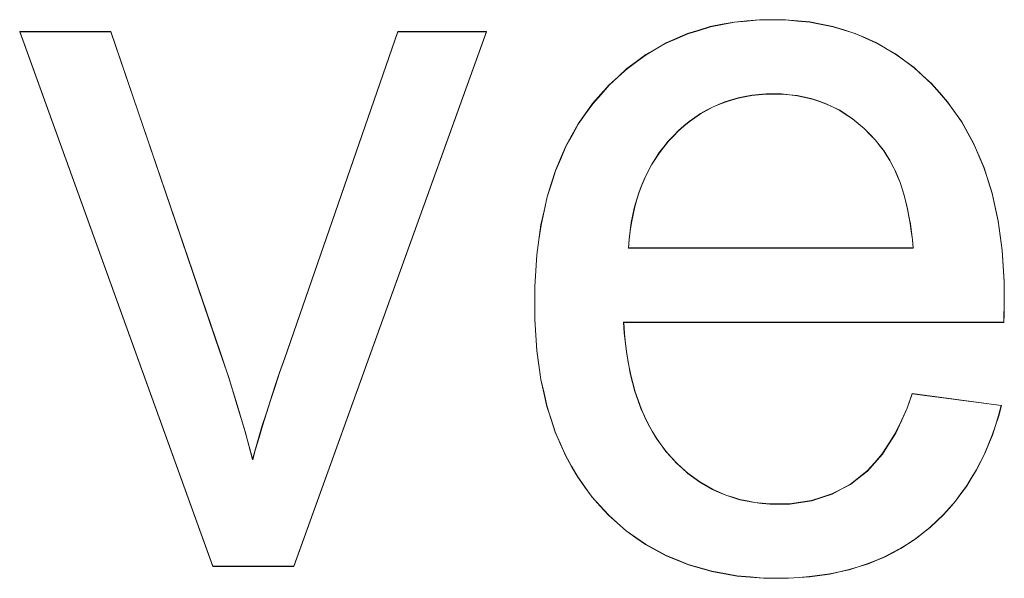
# Model space of a CAD drawing. Extents: x 229 to 926, y 37 to 878.
# Tile 99 of 163: x 344.38 to 347.72, y 804.49 to 806.38. Entities that reach past the tile are written whole.
import ezdxf
from ezdxf.lldxf.tags import DXFTag

# ---------------------------------------------------------------- set-up
doc = ezdxf.new("R2010")
doc.units = 0
doc.layers.get('0').update_dxf_attribs({"linetype": 'fein_strichliert', "lineweight": 13})
doc.layers.add('Beschriftung', color=7, linetype='Continuous', lineweight=25)
doc.layers.add('Beschriftung-A03CPAFWA9', color=7, linetype='Continuous', lineweight=25)
tags = doc.linetypes.add('fein_strichliert', pattern=[4, 1, -2, 1]).pattern_tags.tags
tags[8:9] = [DXFTag(74, 4), DXFTag(75, 0), DXFTag(340, '0'), DXFTag(46, 0.0), DXFTag(50, 0.0), DXFTag(44, 0.0), DXFTag(45, 0.0)]
tags[6:7] = [DXFTag(74, 4), DXFTag(75, 0), DXFTag(340, '0'), DXFTag(46, 0.0), DXFTag(50, 0.0), DXFTag(44, 0.0), DXFTag(45, 0.0)]
tags[4:5] = [DXFTag(74, 4), DXFTag(75, 0), DXFTag(340, '0'), DXFTag(46, 0.0), DXFTag(50, 0.0), DXFTag(44, 0.0), DXFTag(45, 0.0)]

# ---------------------------------------------------------------- blocks, each defined once
blk = doc.blocks.new('Referenz-A03CPAFUA9', base_point=(255.7277, 66.0323))
at = {"layer": 'Beschriftung', "color": 0, "lineweight": -2}
for p, q in [((346.76, 806.3635), (346.8005, 806.3713)), ((346.8005, 806.3713), (346.8431, 806.3754)), ((346.8431, 806.3754), (346.8857, 806.3793)), ((346.8857, 806.3793), (346.9303, 806.3793)), ((346.9303, 806.3793), (346.9735, 806.3793)), ((346.9735, 806.3793), (347.0148, 806.3754)), ((347.0148, 806.3754), (347.056, 806.3715)), ((347.056, 806.3715), (347.0953, 806.3638)), ((345.0345, 804.5271), (344.3809, 806.3393)), ((344.3809, 806.3393), (344.6895, 806.3393)), ((344.6895, 806.3393), (345.0591, 805.254)), ((345.2782, 805.2336), (345.6611, 806.3393)), ((345.9615, 806.3393), (345.309, 804.5271)), ((345.6611, 806.3393), (345.9615, 806.3393)), ((346.6427, 806.332), (346.6812, 806.3438)), ((346.6812, 806.3438), (346.7195, 806.3556)), ((346.7195, 806.3556), (346.76, 806.3635)), ((347.0953, 806.3638), (347.1347, 806.3561)), ((347.1347, 806.3561), (347.1719, 806.3445)), ((347.1719, 806.3445), (347.2092, 806.3329)), ((346.57, 806.3005), (346.6064, 806.3162)), ((346.6064, 806.3162), (346.6427, 806.332)), ((347.2092, 806.3329), (347.2445, 806.3174)), ((347.2445, 806.3174), (347.2799, 806.302)), ((346.5016, 806.261), (346.5358, 806.2807)), ((346.5358, 806.2807), (346.57, 806.3005)), ((347.2799, 806.302), (347.3132, 806.2826)), ((347.3132, 806.2826), (347.3465, 806.2634)), ((346.4372, 806.2137), (346.4693, 806.2373)), ((346.4693, 806.2373), (346.5016, 806.261)), ((347.3465, 806.2634), (347.3778, 806.2402)), ((347.3778, 806.2402), (347.4093, 806.217)), ((346.407, 806.1861), (346.4372, 806.2137)), ((347.4093, 806.217), (347.4386, 806.1899)), ((346.377, 806.1586), (346.407, 806.1861)), ((347.4386, 806.1899), (347.468, 806.1629)), ((346.349, 806.127), (346.377, 806.1586)), ((347.468, 806.1629), (347.4954, 806.132)), ((346.321, 806.0954), (346.349, 806.127)), ((346.7911, 806.1077), (346.769, 806.1011)), ((346.8133, 806.1144), (346.7911, 806.1077)), ((346.8365, 806.1188), (346.8133, 806.1144)), ((346.8597, 806.1233), (346.8365, 806.1188)), ((346.8839, 806.1255), (346.8597, 806.1233)), ((346.9081, 806.1277), (346.8839, 806.1255)), ((346.9332, 806.1277), (346.9081, 806.1277)), ((346.961, 806.1277), (346.9332, 806.1277)), ((346.9876, 806.125), (346.961, 806.1277)), ((347.0141, 806.1222), (346.9876, 806.125)), ((347.0394, 806.1166), (347.0141, 806.1222)), ((347.0646, 806.111), (347.0394, 806.1166)), ((347.0886, 806.1026), (347.0646, 806.111)), ((347.1124, 806.0943), (347.0886, 806.1026)), ((347.4954, 806.132), (347.5228, 806.101)), ((346.2965, 806.0608), (346.321, 806.0954)), ((346.7065, 806.0722), (346.6863, 806.0611)), ((346.7266, 806.0833), (346.7065, 806.0722)), ((346.7477, 806.0922), (346.7266, 806.0833)), ((346.769, 806.1011), (346.7477, 806.0922)), ((347.1351, 806.0832), (347.1124, 806.0943)), ((347.1577, 806.0721), (347.1351, 806.0832)), ((347.1791, 806.0582), (347.1577, 806.0721)), ((347.5228, 806.101), (347.5468, 806.0669)), ((346.272, 806.026), (346.2965, 806.0608)), ((346.6671, 806.0478), (346.648, 806.0345)), ((346.6863, 806.0611), (346.6671, 806.0478)), ((347.2004, 806.0443), (347.1791, 806.0582)), ((347.2205, 806.0276), (347.2004, 806.0443)), ((347.5468, 806.0669), (347.5708, 806.0329)), ((346.2509, 805.9881), (346.272, 806.026)), ((346.6116, 806.0035), (346.5945, 805.9857)), ((346.6297, 806.019), (346.6116, 806.0035)), ((346.648, 806.0345), (346.6297, 806.019)), ((347.2406, 806.0109), (347.2205, 806.0276)), ((347.2593, 805.9914), (347.2406, 806.0109)), ((347.5708, 806.0329), (347.5914, 805.9957)), ((346.23, 805.9501), (346.2509, 805.9881)), ((346.5945, 805.9857), (346.5772, 805.9679)), ((347.2782, 805.972), (347.2593, 805.9914)), ((347.2956, 805.9498), (347.2782, 805.972)), ((347.5914, 805.9957), (347.6119, 805.9585)), ((346.2125, 805.909), (346.23, 805.9501)), ((346.5621, 805.9487), (346.5468, 805.9294)), ((346.5772, 805.9679), (346.5621, 805.9487)), ((347.307, 805.9354), (347.2956, 805.9498)), ((347.6119, 805.9585), (347.629, 805.9181)), ((346.1949, 805.8678), (346.2125, 805.909)), ((346.5335, 805.9086), (346.5201, 805.8879)), ((346.5468, 805.9294), (346.5335, 805.9086)), ((347.3173, 805.9192), (347.307, 805.9354)), ((347.3275, 805.9031), (347.3173, 805.9192)), ((347.3366, 805.8852), (347.3275, 805.9031)), ((347.629, 805.9181), (347.6462, 805.8778)), ((346.5201, 805.8879), (346.5087, 805.8656)), ((347.3458, 805.8673), (347.3366, 805.8852)), ((347.6462, 805.8778), (347.6599, 805.8343)), ((346.1809, 805.8235), (346.1949, 805.8678)), ((346.4973, 805.8434), (346.4878, 805.8196)), ((346.5087, 805.8656), (346.4973, 805.8434)), ((347.3538, 805.8476), (347.3458, 805.8673)), ((347.3619, 805.8279), (347.3538, 805.8476)), ((346.1669, 805.7792), (346.1809, 805.8235)), ((346.4878, 805.8196), (346.4783, 805.7959)), ((347.3688, 805.8064), (347.3619, 805.8279)), ((347.3756, 805.7849), (347.3688, 805.8064)), ((347.6599, 805.8343), (347.6735, 805.7908)), ((346.1564, 805.7317), (346.1669, 805.7792)), ((346.4708, 805.7706), (346.4631, 805.7453)), ((346.4783, 805.7959), (346.4708, 805.7706)), ((347.3814, 805.7615), (347.3756, 805.7849)), ((347.6735, 805.7908), (347.6839, 805.7441)), ((346.4631, 805.7453), (346.4575, 805.7186)), ((347.3873, 805.7383), (347.3814, 805.7615)), ((347.3919, 805.7131), (347.3873, 805.7383)), ((347.6839, 805.7441), (347.694, 805.6975)), ((346.1459, 805.6841), (346.1564, 805.7317)), ((346.4575, 805.7186), (346.4518, 805.6919)), ((347.3966, 805.6881), (347.3919, 805.7131)), ((346.1389, 805.6335), (346.1459, 805.6841)), ((346.4518, 805.6919), (346.4481, 805.6636)), ((347.4002, 805.6612), (347.3966, 805.6881)), ((347.694, 805.6975), (347.7009, 805.6477)), ((346.4443, 805.6354), (346.4425, 805.6056)), ((346.4481, 805.6636), (346.4443, 805.6354)), ((347.4037, 805.6343), (347.4002, 805.6612)), ((347.7009, 805.6477), (347.7078, 805.5979)), ((346.1319, 805.5828), (346.1389, 805.6335)), ((346.4425, 805.6056), (347.4061, 805.6056)), ((347.4061, 805.6056), (347.4037, 805.6343)), ((346.1284, 805.5289), (346.1319, 805.5828)), ((347.7078, 805.5979), (347.7112, 805.545)), ((347.7112, 805.545), (347.7147, 805.492)), ((346.1249, 805.475), (346.1284, 805.5289)), ((346.1249, 805.4179), (346.1249, 805.475)), ((347.7147, 805.492), (347.7147, 805.436)), ((347.7147, 805.436), (347.7147, 805.4223)), ((346.1249, 805.3627), (346.1249, 805.4179)), ((347.7147, 805.4223), (347.7142, 805.4019)), ((347.7138, 805.3814), (347.713, 805.3541)), ((347.7142, 805.4019), (347.7138, 805.3814)), ((346.1284, 805.3106), (346.1249, 805.3627)), ((347.713, 805.3541), (346.4261, 805.3541)), ((346.4261, 805.3541), (346.4282, 805.3168)), ((346.1318, 805.2585), (346.1284, 805.3106)), ((346.4282, 805.3168), (346.4322, 805.2817)), ((346.4322, 805.2817), (346.4363, 805.2466)), ((345.0591, 805.254), (345.0891, 805.1662)), ((346.1387, 805.2094), (346.1318, 805.2585)), ((346.4363, 805.2466), (346.4423, 805.2137)), ((345.2608, 805.1832), (345.2782, 805.2336)), ((346.1457, 805.1604), (346.1387, 805.2094)), ((346.4423, 805.2137), (346.4484, 805.1807)), ((345.2452, 805.1365), (345.2608, 805.1832)), ((346.4484, 805.1807), (346.4564, 805.15)), ((345.0891, 805.1662), (345.1167, 805.0749)), ((345.2297, 805.0898), (345.2452, 805.1365)), ((346.1561, 805.1144), (346.1457, 805.1604)), ((346.4564, 805.15), (346.4644, 805.1192)), ((346.1664, 805.0685), (346.1561, 805.1144)), ((346.4644, 805.1192), (346.4745, 805.0907)), ((347.3862, 805.0633), (347.4029, 805.1121)), ((347.4029, 805.1121), (347.7048, 805.0721)), ((345.1167, 805.0749), (345.1442, 804.9836)), ((345.2161, 805.0467), (345.2297, 805.0898)), ((346.4745, 805.0907), (346.4845, 805.0622)), ((347.7048, 805.0721), (347.6959, 805.0374)), ((345.2025, 805.0036), (345.2161, 805.0467)), ((346.1803, 805.0255), (346.1664, 805.0685)), ((346.4845, 805.0622), (346.4966, 805.0358)), ((346.4966, 805.0358), (346.5087, 805.0094)), ((347.3666, 805.0211), (347.3862, 805.0633)), ((347.6959, 805.0374), (347.6851, 805.0045)), ((345.1908, 804.9642), (345.2025, 805.0036)), ((346.1942, 804.9826), (346.1803, 805.0255)), ((346.5087, 805.0094), (346.5227, 804.9853)), ((347.3471, 804.9789), (347.3666, 805.0211)), ((347.6851, 805.0045), (347.6743, 804.9717)), ((345.1442, 804.9836), (345.1695, 804.8889)), ((346.2115, 804.9428), (346.1942, 804.9826)), ((346.5227, 804.9853), (346.5368, 804.961)), ((347.3245, 804.9433), (347.3471, 804.9789)), ((347.6743, 804.9717), (347.6615, 804.9408)), ((345.1791, 804.9247), (345.1908, 804.9642)), ((346.2288, 804.9031), (346.2115, 804.9428)), ((346.5368, 804.961), (346.5529, 804.9389)), ((346.5529, 804.9389), (346.569, 804.917)), ((347.3019, 804.9078), (347.3245, 804.9433)), ((347.6615, 804.9408), (347.6488, 804.91)), ((345.1695, 804.8889), (345.1791, 804.9247)), ((346.2496, 804.8663), (346.2288, 804.9031)), ((346.569, 804.917), (346.587, 804.8972)), ((347.2764, 804.8789), (347.3019, 804.9078)), ((347.6488, 804.91), (347.6342, 804.8811)), ((346.587, 804.8972), (346.6051, 804.8774)), ((346.6051, 804.8774), (346.6243, 804.86)), ((347.2509, 804.85), (347.2764, 804.8789)), ((347.6342, 804.8811), (347.6195, 804.8522)), ((346.2704, 804.8296), (346.2496, 804.8663)), ((346.6243, 804.86), (346.6435, 804.8427)), ((346.6435, 804.8427), (346.6638, 804.8279)), ((347.2225, 804.8277), (347.2509, 804.85)), ((347.6195, 804.8522), (347.603, 804.8252)), ((346.2946, 804.796), (346.2704, 804.8296)), ((346.6638, 804.8279), (346.6841, 804.813)), ((346.6841, 804.813), (346.7056, 804.8006)), ((347.1627, 804.7888), (347.194, 804.8055)), ((347.194, 804.8055), (347.2225, 804.8277)), ((347.603, 804.8252), (347.5865, 804.7983)), ((346.3188, 804.7623), (346.2946, 804.796)), ((346.7056, 804.8006), (346.727, 804.7882)), ((346.727, 804.7882), (346.7495, 804.7783)), ((346.7495, 804.7783), (346.7721, 804.7683)), ((347.0969, 804.7609), (347.1313, 804.772)), ((347.1313, 804.772), (347.1627, 804.7888)), ((347.568, 804.7732), (347.5495, 804.7482)), ((347.5865, 804.7983), (347.568, 804.7732)), ((346.3466, 804.7317), (346.3188, 804.7623)), ((346.7721, 804.7683), (346.7957, 804.7609)), ((346.7957, 804.7609), (346.8195, 804.7535)), ((346.8195, 804.7535), (346.8442, 804.7486)), ((346.8442, 804.7486), (346.869, 804.7436)), ((346.869, 804.7436), (346.895, 804.7411)), ((346.895, 804.7411), (346.9208, 804.7386)), ((346.9208, 804.7386), (346.9478, 804.7386)), ((346.9478, 804.7386), (346.988, 804.7386)), ((346.988, 804.7386), (347.0253, 804.7442)), ((347.0253, 804.7442), (347.0626, 804.7498)), ((347.0626, 804.7498), (347.0969, 804.7609)), ((347.5495, 804.7482), (347.5292, 804.7251)), ((346.3743, 804.7011), (346.3466, 804.7317)), ((347.5089, 804.7021), (347.4866, 804.6809)), ((347.5292, 804.7251), (347.5089, 804.7021)), ((346.4044, 804.6744), (346.3743, 804.7011)), ((346.4346, 804.6476), (346.4044, 804.6744)), ((347.4866, 804.6809), (347.4644, 804.6598)), ((346.4672, 804.6247), (346.4346, 804.6476)), ((347.4402, 804.6406), (347.416, 804.6214)), ((347.4644, 804.6598), (347.4402, 804.6406)), ((346.4998, 804.6017), (346.4672, 804.6247)), ((347.3902, 804.6046), (347.3643, 804.5879)), ((347.416, 804.6214), (347.3902, 804.6046)), ((346.5349, 804.5826), (346.4998, 804.6017)), ((346.5699, 804.5635), (346.5349, 804.5826)), ((347.3369, 804.5735), (347.3094, 804.5591)), ((347.3643, 804.5879), (347.3369, 804.5735)), ((346.6074, 804.5483), (346.5699, 804.5635)), ((346.6449, 804.533), (346.6074, 804.5483)), ((347.2802, 804.5471), (347.251, 804.5351)), ((347.3094, 804.5591), (347.2802, 804.5471)), ((345.309, 804.5271), (345.0345, 804.5271)), ((346.6848, 804.5215), (346.6449, 804.533)), ((346.7247, 804.51), (346.6848, 804.5215)), ((346.7672, 804.5024), (346.7247, 804.51)), ((346.8096, 804.4948), (346.7672, 804.5024)), ((347.1567, 804.5086), (347.1243, 804.5014)), ((347.1893, 804.5158), (347.1567, 804.5086)), ((347.2202, 804.5255), (347.1893, 804.5158)), ((347.251, 804.5351), (347.2202, 804.5255)), ((346.8544, 804.4909), (346.8096, 804.4948)), ((346.8993, 804.487), (346.8544, 804.4909)), ((346.9465, 804.487), (346.8993, 804.487)), ((346.9841, 804.487), (346.9465, 804.487)), ((347.02, 804.4895), (346.9841, 804.487)), ((347.0559, 804.4919), (347.02, 804.4895)), ((347.0901, 804.4967), (347.0559, 804.4919)), ((347.1243, 804.5014), (347.0901, 804.4967))]:
    blk.add_line(p, q, dxfattribs=at)
blk = doc.blocks.new('Referenz-A03CPAG8A9', base_point=(281.5986, 66.0323))
at = {"layer": 'Beschriftung-A03CPAFWA9', "color": 0, "lineweight": -2}
for p, q in [((346.7604, 806.3627), (346.801, 806.3705)), ((346.801, 806.3705), (346.8435, 806.3745)), ((346.8435, 806.3745), (346.8861, 806.3784)), ((346.8861, 806.3784), (346.9307, 806.3784)), ((346.9307, 806.3784), (346.9739, 806.3784)), ((346.9739, 806.3784), (347.0152, 806.3746)), ((347.0152, 806.3746), (347.0564, 806.3707)), ((347.0564, 806.3707), (347.0958, 806.363)), ((345.0349, 804.5263), (344.3813, 806.3384)), ((344.3813, 806.3384), (344.6899, 806.3384)), ((344.6899, 806.3384), (345.0595, 805.2532)), ((345.2786, 805.2327), (345.6615, 806.3384)), ((345.962, 806.3384), (345.3094, 804.5263)), ((345.6615, 806.3384), (345.962, 806.3384)), ((346.6431, 806.3312), (346.6816, 806.3429)), ((346.6816, 806.3429), (346.72, 806.3548)), ((346.72, 806.3548), (346.7604, 806.3627)), ((347.0958, 806.363), (347.1351, 806.3552)), ((347.1351, 806.3552), (347.1723, 806.3437)), ((347.1723, 806.3437), (347.2096, 806.332)), ((346.5704, 806.2996), (346.6068, 806.3154)), ((346.6068, 806.3154), (346.6431, 806.3312)), ((347.2096, 806.332), (347.2449, 806.3166)), ((347.2449, 806.3166), (347.2803, 806.3011)), ((346.502, 806.2602), (346.5362, 806.2799)), ((346.5362, 806.2799), (346.5704, 806.2996)), ((347.2803, 806.3011), (347.3136, 806.2818)), ((347.3136, 806.2818), (347.3469, 806.2625)), ((346.4376, 806.2128), (346.4697, 806.2364)), ((346.4697, 806.2364), (346.502, 806.2602)), ((347.3469, 806.2625), (347.3782, 806.2393)), ((347.3782, 806.2393), (347.4097, 806.2161)), ((346.4075, 806.1852), (346.4376, 806.2128)), ((347.4097, 806.2161), (347.439, 806.189)), ((346.3774, 806.1577), (346.4075, 806.1852)), ((347.439, 806.189), (347.4684, 806.162)), ((346.3494, 806.1261), (346.3774, 806.1577)), ((347.4684, 806.162), (347.4958, 806.1312)), ((346.3214, 806.0946), (346.3494, 806.1261)), ((346.7915, 806.1069), (346.7694, 806.1002)), ((346.8137, 806.1135), (346.7915, 806.1069)), ((346.8369, 806.118), (346.8137, 806.1135)), ((346.8601, 806.1224), (346.8369, 806.118)), ((346.8843, 806.1246), (346.8601, 806.1224)), ((346.9085, 806.1269), (346.8843, 806.1246)), ((346.9336, 806.1269), (346.9085, 806.1269)), ((346.9614, 806.1269), (346.9336, 806.1269)), ((346.988, 806.1241), (346.9614, 806.1269)), ((347.0145, 806.1213), (346.988, 806.1241)), ((347.0398, 806.1158), (347.0145, 806.1213)), ((347.065, 806.1102), (347.0398, 806.1158)), ((347.089, 806.1018), (347.065, 806.1102)), ((347.4958, 806.1312), (347.5232, 806.1001)), ((346.2969, 806.0599), (346.3214, 806.0946)), ((346.7069, 806.0713), (346.6867, 806.0602)), ((346.727, 806.0824), (346.7069, 806.0713)), ((346.7482, 806.0914), (346.727, 806.0824)), ((346.7694, 806.1002), (346.7482, 806.0914)), ((347.1128, 806.0935), (347.089, 806.1018)), ((347.1355, 806.0824), (347.1128, 806.0935)), ((347.1581, 806.0713), (347.1355, 806.0824)), ((347.1796, 806.0573), (347.1581, 806.0713)), ((347.5232, 806.1001), (347.5472, 806.0661)), ((346.2724, 806.0252), (346.2969, 806.0599)), ((346.6675, 806.0469), (346.6484, 806.0336)), ((346.6867, 806.0602), (346.6675, 806.0469)), ((347.2009, 806.0434), (347.1796, 806.0573)), ((347.2209, 806.0268), (347.2009, 806.0434)), ((347.5472, 806.0661), (347.5712, 806.032)), ((346.2513, 805.9872), (346.2724, 806.0252)), ((346.612, 806.0026), (346.5949, 805.9849)), ((346.6301, 806.0182), (346.612, 806.0026)), ((346.6484, 806.0336), (346.6301, 806.0182)), ((347.241, 806.0101), (347.2209, 806.0268)), ((347.2598, 805.9906), (347.241, 806.0101)), ((347.5712, 806.032), (347.5918, 805.9949)), ((346.2304, 805.9492), (346.2513, 805.9872)), ((346.5949, 805.9849), (346.5776, 805.9671)), ((347.2786, 805.9712), (347.2598, 805.9906)), ((347.296, 805.9489), (347.2786, 805.9712)), ((347.5918, 805.9949), (347.6123, 805.9577)), ((346.2129, 805.9081), (346.2304, 805.9492)), ((346.5625, 805.9478), (346.5472, 805.9285)), ((346.5776, 805.9671), (346.5625, 805.9478)), ((347.3074, 805.9346), (347.296, 805.9489)), ((347.6123, 805.9577), (347.6294, 805.9172)), ((346.1954, 805.867), (346.2129, 805.9081)), ((346.5339, 805.9078), (346.5206, 805.8871)), ((346.5472, 805.9285), (346.5339, 805.9078)), ((347.3177, 805.9184), (347.3074, 805.9346)), ((347.3279, 805.9023), (347.3177, 805.9184)), ((347.337, 805.8844), (347.3279, 805.9023)), ((347.6294, 805.9172), (347.6466, 805.8769)), ((346.5206, 805.8871), (346.5091, 805.8647)), ((347.3462, 805.8664), (347.337, 805.8844)), ((347.6466, 805.8769), (347.6603, 805.8334)), ((346.1813, 805.8227), (346.1954, 805.867)), ((346.4977, 805.8426), (346.4882, 805.8188)), ((346.5091, 805.8647), (346.4977, 805.8426)), ((347.3542, 805.8467), (347.3462, 805.8664)), ((347.3623, 805.827), (347.3542, 805.8467)), ((346.1673, 805.7784), (346.1813, 805.8227)), ((346.4882, 805.8188), (346.4787, 805.795)), ((347.3692, 805.8055), (347.3623, 805.827)), ((347.376, 805.784), (347.3692, 805.8055)), ((347.6603, 805.8334), (347.6739, 805.79)), ((346.1568, 805.7308), (346.1673, 805.7784)), ((346.4712, 805.7697), (346.4635, 805.7445)), ((346.4787, 805.795), (346.4712, 805.7697)), ((347.3818, 805.7607), (347.376, 805.784)), ((347.6739, 805.79), (347.6843, 805.7433)), ((346.4635, 805.7445), (346.4579, 805.7178)), ((347.3877, 805.7374), (347.3818, 805.7607)), ((347.3923, 805.7123), (347.3877, 805.7374)), ((347.6843, 805.7433), (347.6944, 805.6966)), ((346.1464, 805.6833), (346.1568, 805.7308)), ((346.4579, 805.7178), (346.4523, 805.691)), ((347.397, 805.6872), (347.3923, 805.7123)), ((346.1393, 805.6327), (346.1464, 805.6833)), ((346.4523, 805.691), (346.4485, 805.6628)), ((347.4006, 805.6603), (347.397, 805.6872)), ((347.6944, 805.6966), (347.7013, 805.6469)), ((346.4485, 805.6628), (346.4447, 805.6346)), ((347.4041, 805.6335), (347.4006, 805.6603)), ((347.7013, 805.6469), (347.7082, 805.5971)), ((346.1323, 805.582), (346.1393, 805.6327)), ((346.4447, 805.6346), (346.4429, 805.6048)), ((346.4429, 805.6048), (347.4065, 805.6048)), ((347.4065, 805.6048), (347.4041, 805.6335)), ((346.1288, 805.5281), (346.1323, 805.582)), ((347.7082, 805.5971), (347.7116, 805.5441)), ((347.7116, 805.5441), (347.7151, 805.4912)), ((346.1253, 805.4742), (346.1288, 805.5281)), ((346.1253, 805.417), (346.1253, 805.4742)), ((347.7151, 805.4912), (347.7151, 805.4352)), ((346.1253, 805.3618), (346.1253, 805.417)), ((347.7151, 805.4215), (347.7146, 805.4011)), ((347.7151, 805.4352), (347.7151, 805.4215)), ((347.7142, 805.3805), (347.7134, 805.3533)), ((347.7146, 805.4011), (347.7142, 805.3805)), ((346.1288, 805.3097), (346.1253, 805.3618)), ((347.7134, 805.3533), (346.4266, 805.3533)), ((346.4266, 805.3533), (346.4286, 805.316)), ((346.1323, 805.2576), (346.1288, 805.3097)), ((346.4286, 805.316), (346.4326, 805.2809)), ((346.4326, 805.2809), (346.4367, 805.2457)), ((345.0595, 805.2532), (345.0895, 805.1653)), ((346.1391, 805.2085), (346.1323, 805.2576)), ((346.4367, 805.2457), (346.4427, 805.2128)), ((345.2612, 805.1824), (345.2786, 805.2327)), ((346.1461, 805.1595), (346.1391, 805.2085)), ((346.4427, 805.2128), (346.4488, 805.1799)), ((345.2457, 805.1357), (345.2612, 805.1824)), ((346.4488, 805.1799), (346.4568, 805.1492)), ((345.0895, 805.1653), (345.1171, 805.074)), ((345.2301, 805.0889), (345.2457, 805.1357)), ((346.1565, 805.1135), (346.1461, 805.1595)), ((346.4568, 805.1492), (346.4648, 805.1184)), ((346.1669, 805.0676), (346.1565, 805.1135)), ((346.4648, 805.1184), (346.4749, 805.0898)), ((347.3866, 805.0625), (347.4033, 805.1113)), ((347.4033, 805.1113), (347.7052, 805.0713)), ((345.1171, 805.074), (345.1446, 804.9827)), ((345.2165, 805.0459), (345.2301, 805.0889)), ((346.4749, 805.0898), (346.4849, 805.0613)), ((347.7052, 805.0713), (347.6963, 805.0365)), ((345.2029, 805.0028), (345.2165, 805.0459)), ((346.1807, 805.0247), (346.1669, 805.0676)), ((346.4849, 805.0613), (346.497, 805.035)), ((347.367, 805.0203), (347.3866, 805.0625)), ((347.6963, 805.0365), (347.6855, 805.0037)), ((345.1913, 804.9634), (345.2029, 805.0028)), ((346.1946, 804.9818), (346.1807, 805.0247)), ((346.497, 805.035), (346.5091, 805.0085)), ((346.5091, 805.0085), (346.5231, 804.9844)), ((347.3475, 804.9781), (347.367, 805.0203)), ((347.6855, 805.0037), (347.6747, 804.9709)), ((345.1446, 804.9827), (345.1699, 804.8881)), ((346.2119, 804.942), (346.1946, 804.9818)), ((346.5231, 804.9844), (346.5372, 804.9601)), ((347.3249, 804.9425), (347.3475, 804.9781)), ((347.6747, 804.9709), (347.6619, 804.94)), ((345.1796, 804.9238), (345.1913, 804.9634)), ((346.2292, 804.9023), (346.2119, 804.942)), ((346.5372, 804.9601), (346.5533, 804.9381)), ((346.5533, 804.9381), (346.5694, 804.9162)), ((347.3023, 804.907), (347.3249, 804.9425)), ((347.6619, 804.94), (347.6492, 804.9092)), ((345.1699, 804.8881), (345.1796, 804.9238)), ((346.25, 804.8655), (346.2292, 804.9023)), ((346.5694, 804.9162), (346.5874, 804.8964)), ((347.2768, 804.8781), (347.3023, 804.907)), ((347.6492, 804.9092), (347.6346, 804.8802)), ((346.5874, 804.8964), (346.6055, 804.8765)), ((346.6055, 804.8765), (346.6247, 804.8592)), ((347.2513, 804.8491), (347.2768, 804.8781)), ((347.6346, 804.8802), (347.6199, 804.8514)), ((346.2708, 804.8288), (346.25, 804.8655)), ((346.6247, 804.8592), (346.6439, 804.8418)), ((346.6439, 804.8418), (346.6642, 804.827)), ((347.2229, 804.8268), (347.2513, 804.8491)), ((347.6199, 804.8514), (347.6034, 804.8243)), ((346.295, 804.7952), (346.2708, 804.8288)), ((346.6642, 804.827), (346.6846, 804.8121)), ((346.6846, 804.8121), (346.706, 804.7997)), ((347.1631, 804.788), (347.1944, 804.8046)), ((347.1944, 804.8046), (347.2229, 804.8268)), ((347.6034, 804.8243), (347.5869, 804.7974)), ((346.3193, 804.7615), (346.295, 804.7952)), ((346.706, 804.7997), (346.7274, 804.7873)), ((346.7274, 804.7873), (346.7499, 804.7775)), ((346.7499, 804.7775), (346.7725, 804.7675)), ((347.0973, 804.7601), (347.1317, 804.7712)), ((347.1317, 804.7712), (347.1631, 804.788)), ((347.5684, 804.7724), (347.5499, 804.7474)), ((347.5869, 804.7974), (347.5684, 804.7724)), ((346.347, 804.7309), (346.3193, 804.7615)), ((346.7725, 804.7675), (346.7961, 804.7601)), ((346.7961, 804.7601), (346.8199, 804.7527)), ((346.8199, 804.7527), (346.8447, 804.7477)), ((346.8447, 804.7477), (346.8694, 804.7427)), ((346.8694, 804.7427), (346.8954, 804.7402)), ((346.8954, 804.7402), (346.9212, 804.7378)), ((346.9212, 804.7378), (346.9482, 804.7378)), ((346.9482, 804.7378), (346.9885, 804.7378)), ((346.9885, 804.7378), (347.0257, 804.7433)), ((347.0257, 804.7433), (347.063, 804.749)), ((347.063, 804.749), (347.0973, 804.7601)), ((347.5499, 804.7474), (347.5296, 804.7242)), ((346.3747, 804.7002), (346.347, 804.7309)), ((347.5296, 804.7242), (347.5093, 804.7012)), ((346.4048, 804.6735), (346.3747, 804.7002)), ((346.435, 804.6468), (346.4048, 804.6735)), ((347.487, 804.6801), (347.4648, 804.659)), ((347.5093, 804.7012), (347.487, 804.6801)), ((346.4676, 804.6239), (346.435, 804.6468)), ((347.4406, 804.6398), (347.4164, 804.6206)), ((347.4648, 804.659), (347.4406, 804.6398)), ((346.5002, 804.6009), (346.4676, 804.6239)), ((347.3906, 804.6038), (347.3647, 804.587)), ((347.4164, 804.6206), (347.3906, 804.6038)), ((346.5353, 804.5818), (346.5002, 804.6009)), ((346.5703, 804.5627), (346.5353, 804.5818)), ((347.3373, 804.5726), (347.3098, 804.5583)), ((347.3647, 804.587), (347.3373, 804.5726)), ((346.6078, 804.5474), (346.5703, 804.5627)), ((346.6453, 804.5322), (346.6078, 804.5474)), ((347.2806, 804.5463), (347.2514, 804.5343)), ((347.3098, 804.5583), (347.2806, 804.5463)), ((345.3094, 804.5263), (345.0349, 804.5263)), ((346.6852, 804.5207), (346.6453, 804.5322)), ((346.7251, 804.5092), (346.6852, 804.5207)), ((346.7676, 804.5016), (346.7251, 804.5092)), ((347.1572, 804.5078), (347.1247, 804.5006)), ((347.1897, 804.515), (347.1572, 804.5078)), ((347.2206, 804.5247), (347.1897, 804.515)), ((347.2514, 804.5343), (347.2206, 804.5247)), ((346.81, 804.4939), (346.7676, 804.5016)), ((346.8548, 804.49), (346.81, 804.4939)), ((346.8997, 804.4862), (346.8548, 804.49)), ((346.9469, 804.4862), (346.8997, 804.4862)), ((346.9845, 804.4862), (346.9469, 804.4862)), ((347.0204, 804.4886), (346.9845, 804.4862)), ((347.0563, 804.491), (347.0204, 804.4886)), ((347.0905, 804.4958), (347.0563, 804.491)), ((347.1247, 804.5006), (347.0905, 804.4958))]:
    blk.add_line(p, q, dxfattribs=at)

msp = doc.modelspace()

# ---------------------------------------------------------------- block references
at = {"color": 251, "lineweight": 13, "ltscale": 0.13, "true_color": 0x606060}
for name, p in [('Referenz-A03CPAFUA9', (255.7277, 66.0323)), ('Referenz-A03CPAG8A9', (281.5986, 66.0323))]:
    msp.add_blockref(name, p, dxfattribs=at)

doc.saveas('drawing.dxf')
